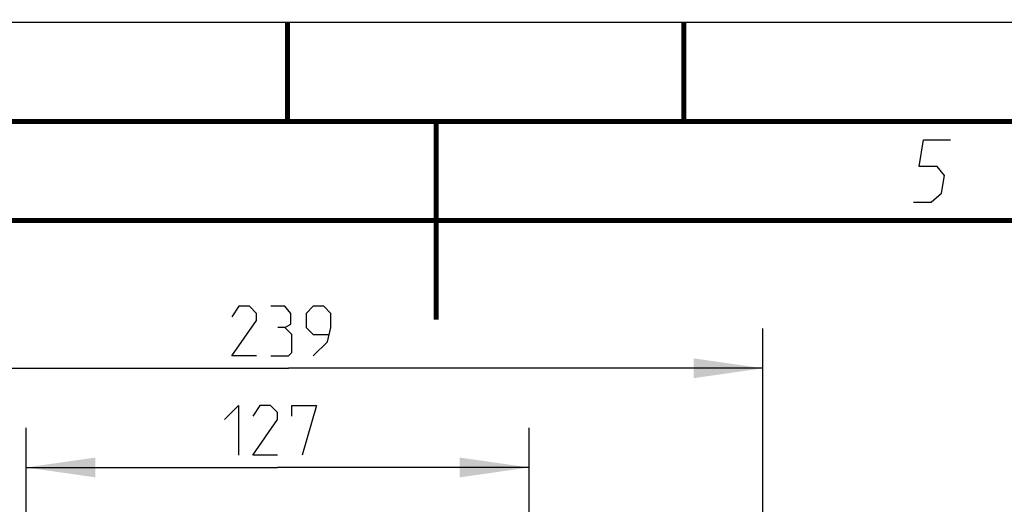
# Model space of a CAD drawing. Header units: millimetres. Extents: x 0 to 420, y 0 to 297.
# Tile 100 of 150: x 196 to 246, y 273 to 297. Entities that reach past the tile are written whole.
import ezdxf

# ---------------------------------------------------------------- set-up
doc = ezdxf.new("R2010")
doc.units = ezdxf.units.MM
doc.header["$LTSCALE"] = 23.1
doc.layers.get('0').update_dxf_attribs({"linetype": 'CONTINUOUS'})
doc.layers.add('DIM_PILOTEES', color=7, linetype='CONTINUOUS')
doc.styles.get("Standard").update_dxf_attribs({"font": 'txt', "width": 0.7})
doc.dimstyles.new('DIMSTYLE_4', dxfattribs={"dimtxt": 2.5, "dimasz": 3.5, "dimexe": 2, "dimexo": 0, "dimtad": 1, "dimdec": 0, "dimlfac": 5, "dimdsep": 46, "dimtxsty": 'Standard', "dimblk": '_FILLED', "dimblk1": '_FILLED', "dimblk2": '_FILLED', "dimcen": 0, "dimazin": 2, "dimtp": 0.5, "dimtm": 0.5, "dimtfac": 1, "dimtdec": 0, "dimtofl": 0, "dimtmove": 0, "dimatfit": 3, "dimldrblk": '_FILLED', "dimfxl": 0, "dimtolj": 1, "dimarcsym": 0})

# ---------------------------------------------------------------- blocks, each defined once
blk = doc.blocks.new('_FILLED')
at = {"color": 0, "linetype": 'ByBlock'}
blk.add_solid([(0, 0), (-1, 0.143), (-1, -0.143)], dxfattribs=at)
blk = doc.blocks.new('*D10')
at = {"layer": 'DIM_PILOTEES', "color": 2, "linetype": 'Continuous'}
for p, q in [((196.813, 204.553), (196.813, 276.552)), ((222.193, 218.094), (222.193, 276.552)), ((196.813, 274.552), (209.503, 274.552)), ((222.193, 274.552), (209.503, 274.552))]:
    blk.add_line(p, q, dxfattribs=at)
at = {"layer": 'DIM_PILOTEES', "color": 2, "linetype": 'Continuous', "xscale": 3.5, "yscale": 3.5, "zscale": 3.5, "rotation": 180}
blk.add_blockref('_FILLED', (196.813, 274.552), dxfattribs=at)
at = {"layer": 'DIM_PILOTEES', "color": 2, "linetype": 'Continuous', "xscale": 3.5, "yscale": 3.5, "zscale": 3.5}
blk.add_blockref('_FILLED', (222.193, 274.552), dxfattribs=at)
at = {"layer": 'DIM_PILOTEES', "color": 2, "linetype": 'Continuous', "insert": (209.503, 277.677), "char_height": 2.5, "width": 8.03571, "attachment_point": 2, "line_spacing_factor": 0.9}
blk.add_mtext('{\\ftxt;\\W0.0001;\\H0.0001;\\~}{\\ftxt;\\W2.1428571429;\\H2.5; }{\\ftxt;\\W0.0001;\\H0.0001;\\~}', dxfattribs=at)
blk = doc.blocks.new('*D11')
at = {"layer": 'DIM_PILOTEES', "color": 2, "linetype": 'Continuous'}
for p, q in [((186.112, 221.961), (186.112, 281.552)), ((233.993, 233.588), (233.993, 281.552)), ((186.112, 279.552), (210.052, 279.552)), ((233.993, 279.552), (210.052, 279.552))]:
    blk.add_line(p, q, dxfattribs=at)
at = {"layer": 'DIM_PILOTEES', "color": 2, "linetype": 'Continuous', "xscale": 3.5, "yscale": 3.5, "zscale": 3.5, "rotation": 180}
blk.add_blockref('_FILLED', (186.112, 279.552), dxfattribs=at)
at = {"layer": 'DIM_PILOTEES', "color": 2, "linetype": 'Continuous', "xscale": 3.5, "yscale": 3.5, "zscale": 3.5}
blk.add_blockref('_FILLED', (233.993, 279.552), dxfattribs=at)
at = {"layer": 'DIM_PILOTEES', "color": 2, "linetype": 'Continuous', "insert": (210.052, 282.677), "char_height": 2.5, "width": 8.57143, "attachment_point": 2, "line_spacing_factor": 0.9}
blk.add_mtext('{\\ftxt;\\W0.0001;\\H0.0001;\\~}{\\ftxt;\\W2.2857142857;\\H2.5; }{\\ftxt;\\W0.0001;\\H0.0001;\\~}', dxfattribs=at)

msp = doc.modelspace()

# ---------------------------------------------------------------- linework, layer by layer
at = {"color": 7, "linetype": 'Continuous'}
for p, q in [((0, 297), (420, 297)), ((25, 286.9999), (410, 286.9999))]:
    msp.add_line(p, q, dxfattribs=at)
at = {"color": 7, "linetype": 'Continuous', "const_width": 0.25}
for points in [[(209.9999, 297), (209.9999, 292)], [(230, 297), (230, 292)], [(415, 292), (20, 292)], [(217.5002, 292), (217.5002, 282)], [(25, 287), (410, 287)]]:
    msp.add_lwpolyline(points, dxfattribs=at)
at = {"color": 2, "linetype": 'Continuous'}
msp.add_lwpolyline([(241.5896, 287.925), (242.4896, 287.925), (243.0131, 288.375), (243.16, 289.275), (242.7835, 289.725), (241.8835, 289.725), (242.1039, 291.075), (243.4539, 291.075)], dxfattribs=at)
at = {"layer": 'DIM_PILOTEES', "color": 2, "linetype": 'Continuous'}
for points in [[(208.4454, 280.1767), (207.1954, 280.1767), (208.4454, 281.9624), (208.4454, 282.3196), (208.0882, 282.6767), (207.5525, 282.6767), (207.1954, 282.141)], [(209.8739, 281.6053), (210.1715, 281.7838), (210.1715, 282.3196), (209.8739, 282.6767), (209.1596, 282.6767)], [(211.3025, 280.1767), (212.0168, 280.891), (212.1953, 281.6053), (212.1953, 282.3196), (211.8382, 282.6767), (211.3025, 282.6767), (210.9453, 282.3196), (210.9453, 281.6053), (211.3025, 281.2481), (212.0763, 281.2481)], [(209.1596, 280.1767), (210.0525, 280.1767), (210.2311, 280.3553), (210.2311, 281.2481), (209.8739, 281.6053), (209.5168, 281.6053)], [(206.8243, 276.9624), (207.5386, 277.6767), (207.5386, 275.1767)], [(209.5029, 275.1767), (208.2529, 275.1767), (209.5029, 276.9624), (209.5029, 277.3196), (209.1457, 277.6767), (208.61, 277.6767), (208.2529, 277.141)], [(210.2171, 277.141), (210.2171, 277.6767), (211.4671, 277.6767), (210.7529, 275.1767)]]:
    msp.add_lwpolyline(points, dxfattribs=at)

# ---------------------------------------------------------------- dimensions: what is measured, and where the dimension line sits
dim = msp.add_linear_dim(base=(186.1121, 279.5517), p1=(233.9929, 233.5885), p2=(186.1121, 221.9611), angle=180, text='{\\ftxt;\\W0.0001;\\H0.0001;\\~}{\\ftxt;\\W2.2857142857;\\H2.5; }{\\ftxt;\\W0.0001;\\H0.0001;\\~}', dimstyle='DIMSTYLE_4', dxfattribs=at)
dim.commit()
dim.dimension.update_dxf_attribs({"geometry": '*D11', "text_midpoint": (209.6954, 279.5517), "dimtype": 160})
dim = msp.add_linear_dim(base=(222.1929, 274.5517), p1=(196.8129, 204.5533), p2=(222.1929, 218.0943), text='{\\ftxt;\\W0.0001;\\H0.0001;\\~}{\\ftxt;\\W2.1428571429;\\H2.5; }{\\ftxt;\\W0.0001;\\H0.0001;\\~}', dimstyle='DIMSTYLE_4', dxfattribs=at)
dim.commit()
dim.dimension.update_dxf_attribs({"geometry": '*D10', "text_midpoint": (209.1457, 274.5517), "dimtype": 160})

doc.saveas('drawing.dxf')
